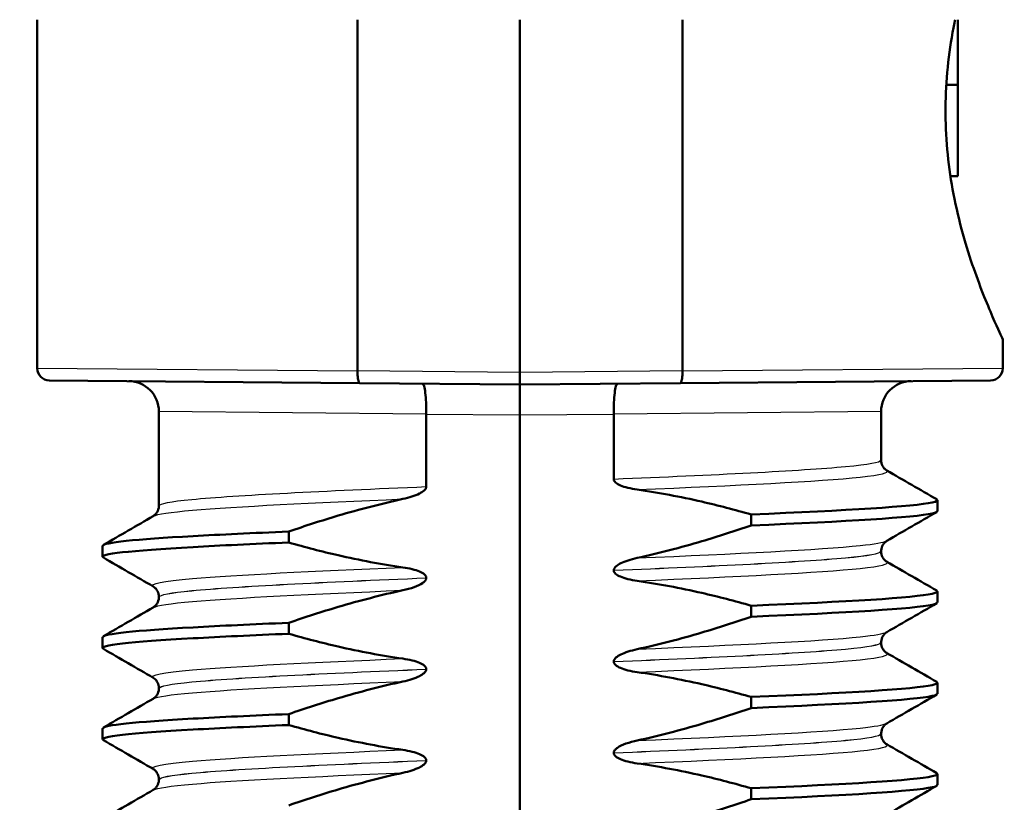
# Model space of a CAD drawing. Header units: millimetres. Extents: x 100 to 2000, y 93 to 2870.
# Tile 11 of 30: x 470 to 486, y 1651 to 1663. Entities that reach past the tile are written whole.
import ezdxf

# ---------------------------------------------------------------- set-up
doc = ezdxf.new("R2010")
doc.units = ezdxf.units.MM
doc.header["$LTSCALE"] = 10
for name, color, linetype, lineweight in [('Dimensions(ISO)', 7, 'Continuous', 25), ('Visible Edges(ISO)', 7, 'Continuous', 50), ('Visible Tangent Edges(ISO)', 7, 'Continuous', 25)]:
    doc.layers.add(name, color=color, linetype=linetype, lineweight=lineweight)
doc.styles.add('Text_3.5mm', font='arial.ttf', dxfattribs={"width": 0.9})
doc.dimstyles.new('KS-STANDARD', dxfattribs={"dimscale": 10, "dimtxt": 3.5, "dimasz": 2.5, "dimexe": 3.175, "dimexo": 0, "dimgap": 0.8, "dimtad": 1, "dimdec": 1, "dimrnd": 1e-08, "dimtxsty": 'Text_3.5mm', "dimcen": 0.09, "dimdle": 10, "dimclrd": 7, "dimclre": 7, "dimclrt": 7, "dimadec": 0, "dimazin": 2, "dimtfac": 0.714286, "dimtdec": 4, "dimtmove": 0, "dimatfit": 3, "dimfxl": 1, "dimtolj": 1, "dimlwd": 25, "dimlwe": 25, "dimarcsym": 0})

# ---------------------------------------------------------------- blocks, each defined once
blk = doc.blocks.new('*D11')
at = {"layer": 'Defpoints', "color": 0, "linetype": 'Continuous'}
for p in [(644.452, 2039.238), (398.052, 1746.956), (644.452, 1517.118)]:
    blk.add_point(p, dxfattribs=at)
at = {"layer": 'Dimensions(ISO)', "color": 7, "linetype": 'Continuous', "lineweight": 25}
for p, q in [((398.052, 1746.956), (398.052, 2070.988)), ((644.452, 1517.118), (644.452, 2070.988)), ((423.052, 2039.238), (619.452, 2039.238))]:
    blk.add_line(p, q, dxfattribs=at)
at = {"layer": 'Dimensions(ISO)', "color": 7, "linetype": 'Continuous'}
for points in [[(423.052, 2043.404), (423.052, 2035.071), (398.052, 2039.238)], [(619.452, 2043.404), (619.452, 2035.071), (644.452, 2039.238)]]:
    blk.add_solid(points, dxfattribs=at)
at = {"layer": 'Dimensions(ISO)', "color": 7, "linetype": 'Continuous', "lineweight": 25, "insert": (489.196, 2065.108), "char_height": 35, "attachment_point": 4, "style": 'Text_3.5mm'}
blk.add_mtext('\\A1;246', dxfattribs=at)

msp = doc.modelspace()

# ---------------------------------------------------------------- linework, layer by layer
at = {"layer": 'Visible Edges(ISO)'}
for p, q in [((470.112, 1663.456), (470.112, 1657.724)), ((475.38, 1663.456), (475.38, 1657.679)), ((478.052, 1657.656), (478.052, 1663.456)), ((480.725, 1657.679), (480.725, 1663.456)), ((485.252, 1662.384), (485.252, 1663.456)), ((485.064, 1662.384), (485.252, 1662.384)), ((485.252, 1660.882), (485.252, 1662.384)), ((485.052, 1661.819), (485.052, 1662.093)), ((485.133, 1660.882), (485.252, 1660.882)), ((485.992, 1658.206), (485.992, 1657.724)), ((475.38, 1657.679), (475.38, 1657.679)), ((480.725, 1657.679), (480.725, 1657.679)), ((475.414, 1657.479), (470.31, 1657.524)), ((478.052, 1657.456), (478.052, 1657.656)), ((485.794, 1657.524), (480.691, 1657.479)), ((475.414, 1657.479), (478.052, 1657.456)), ((478.052, 1657.456), (480.691, 1657.479)), ((478.052, 1656.956), (478.052, 1657.456)), ((472.112, 1657.012), (472.112, 1655.464)), ((476.511, 1656.969), (476.511, 1656.971)), ((476.511, 1655.777), (476.511, 1656.969)), ((478.052, 1641.956), (478.052, 1656.956)), ((479.594, 1656.971), (479.594, 1656.969)), ((479.594, 1656.969), (479.594, 1655.902)), ((483.992, 1657.012), (483.992, 1656.214)), ((484.918, 1655.374), (484.918, 1655.555)), ((481.855, 1655.32), (481.855, 1655.139)), ((474.25, 1654.859), (474.25, 1655.039)), ((471.186, 1654.624), (471.186, 1654.804)), ((483.992, 1654.714), (483.992, 1654.713)), ((476.511, 1654.276), (476.511, 1654.277)), ((479.594, 1654.402), (479.594, 1654.401)), ((472.112, 1653.964), (472.112, 1653.963)), ((484.918, 1653.873), (484.918, 1654.054)), ((481.855, 1653.819), (481.855, 1653.638)), ((474.25, 1653.358), (474.25, 1653.538)), ((471.186, 1653.123), (471.186, 1653.303)), ((483.992, 1653.213), (483.992, 1653.212)), ((479.594, 1652.901), (479.594, 1652.9)), ((476.511, 1652.775), (476.511, 1652.776)), ((484.918, 1652.372), (484.918, 1652.553)), ((472.112, 1652.463), (472.112, 1652.462)), ((481.855, 1652.318), (481.855, 1652.137)), ((474.25, 1651.857), (474.25, 1652.037)), ((471.186, 1651.622), (471.186, 1651.802)), ((483.992, 1651.712), (483.992, 1651.711)), ((479.594, 1651.4), (479.594, 1651.399)), ((476.511, 1651.274), (476.511, 1651.275)), ((484.918, 1650.871), (484.918, 1651.052)), ((472.112, 1650.962), (472.112, 1650.961)), ((481.855, 1650.817), (481.855, 1650.636))]:
    msp.add_line(p, q, dxfattribs=at)
for centre, radius, start, end in [((470.312, 1657.724), 0.2, 180, 269.5), ((485.792, 1657.724), 0.2, 270.5, 0), ((471.612, 1657.012), 0.5, 0, 89.5), ((484.492, 1657.012), 0.5, 90.5, 180)]:
    msp.add_arc(centre, radius, start, end, dxfattribs=at)
for points, knots in [([(485.052, 1662.093), (485.061, 1662.532), (485.114, 1662.985), (485.202, 1663.42), (485.206, 1663.438), (485.21, 1663.456)], [1.1640323, 1.1640323, 1.1640323, 1.1640323, 1.2942934, 1.2942934, 1.2999834, 1.2999834, 1.2999834, 1.2999834]), ([(485.992, 1658.206), (485.992, 1658.206), (485.945, 1658.303), (485.774, 1658.688), (485.653, 1658.976), (485.42, 1659.633), (485.292, 1660.05), (485.114, 1660.927), (485.061, 1661.38), (485.052, 1661.819)], [0.5751742, 0.5751742, 0.5751742, 0.5751742, 0.7188162, 0.7188162, 0.8624582, 0.8624582, 1.0064033, 1.0064033, 1.1366644, 1.1366644, 1.1366644, 1.1366644]), ([(475.414, 1657.479), (475.414, 1657.479), (475.413, 1657.479), (475.409, 1657.479), (475.404, 1657.485), (475.395, 1657.506), (475.392, 1657.521), (475.385, 1657.558), (475.383, 1657.58), (475.38, 1657.628), (475.379, 1657.653), (475.38, 1657.679)], [-0.00014766, -0.00014766, -0.00014766, -0.00014766, 0, 0, 0.00817129, 0.00817129, 0.01605744, 0.01605744, 0.02382977, 0.02382977, 0.03154517, 0.03154517, 0.03154517, 0.03154517]), ([(480.691, 1657.479), (480.691, 1657.479), (480.691, 1657.479), (480.696, 1657.479), (480.701, 1657.485), (480.709, 1657.506), (480.713, 1657.521), (480.719, 1657.558), (480.721, 1657.58), (480.724, 1657.628), (480.725, 1657.653), (480.725, 1657.679)], [-0.03167383, -0.03167383, -0.03167383, -0.03167383, -0.03152626, -0.03152626, -0.02335987, -0.02335987, -0.01547845, -0.01547845, -0.00771078, -0.00771078, 0, 0, 0, 0]), ([(476.448, 1657.47), (476.449, 1657.47), (476.449, 1657.47), (476.458, 1657.469), (476.466, 1657.456), (476.482, 1657.403), (476.489, 1657.366), (476.5, 1657.274), (476.505, 1657.219), (476.51, 1657.099), (476.511, 1657.035), (476.511, 1656.971)], [-0.07896675, -0.07896675, -0.07896675, -0.07896675, -0.0786466, -0.0786466, -0.0584869, -0.0584869, -0.03885468, -0.03885468, -0.01938505, -0.01938505, 0, 0, 0, 0]), ([(479.656, 1657.47), (479.656, 1657.47), (479.656, 1657.47), (479.647, 1657.469), (479.638, 1657.456), (479.623, 1657.403), (479.616, 1657.366), (479.604, 1657.274), (479.6, 1657.219), (479.594, 1657.099), (479.593, 1657.035), (479.594, 1656.971)], [-0.00032025, -0.00032025, -0.00032025, -0.00032025, 0, 0, 0.02016604, 0.02016604, 0.03980443, 0.03980443, 0.05928019, 0.05928019, 0.07867133, 0.07867133, 0.07867133, 0.07867133]), ([(483.992, 1656.214), (483.992, 1656.18), (484.002, 1656.146), (484.027, 1656.097), (484.041, 1656.08), (484.067, 1656.055), (484.077, 1656.049), (484.085, 1656.044), (484.086, 1656.043), (484.087, 1656.043)], [0, 0, 0, 0, 0.01563679, 0.01563679, 0.02960477, 0.02960477, 0.04518607, 0.04518607, 0.04675566, 0.04675566, 0.04675566, 0.04675566]), ([(479.594, 1655.902), (479.594, 1655.897), (479.594, 1655.892), (479.597, 1655.883), (479.599, 1655.878), (479.606, 1655.864), (479.614, 1655.855), (479.645, 1655.826), (479.677, 1655.81), (479.775, 1655.768), (479.872, 1655.744), (479.98, 1655.729)], [-0.05473825, -0.05473825, -0.05473825, -0.05473825, -0.05269081, -0.05269081, -0.05054514, -0.05054514, -0.04561181, -0.04561181, -0.03251755, -0.03251755, 0, 0, 0, 0]), ([(476.125, 1655.574), (476.231, 1655.597), (476.327, 1655.628), (476.423, 1655.676), (476.452, 1655.693), (476.484, 1655.721), (476.494, 1655.731), (476.504, 1655.748), (476.507, 1655.754), (476.509, 1655.762), (476.51, 1655.765), (476.511, 1655.77), (476.511, 1655.771), (476.511, 1655.773), (476.511, 1655.774), (476.511, 1655.775), (476.511, 1655.775), (476.511, 1655.776), (476.511, 1655.776), (476.511, 1655.777)], [-0.03978694, -0.03978694, -0.03978694, -0.03978694, -0.01651478, -0.01651478, -0.0075637, -0.0075637, -0.00358267, -0.00358267, -0.00171374, -0.00171374, -0.00084489, -0.00084489, -0.00042059, -0.00042059, -0.00020999, -0.00020999, -0.00010493, -0.00010493, 0, 0, 0, 0]), ([(479.98, 1655.729), (480.336, 1655.678), (480.69, 1655.611), (481.314, 1655.468), (481.586, 1655.397), (481.855, 1655.32)], [-0.1920259, -0.1920259, -0.1920259, -0.1920259, -0.0840256, -0.0840256, 0, 0, 0, 0]), ([(474.25, 1655.039), (474.519, 1655.132), (474.79, 1655.22), (475.414, 1655.404), (475.768, 1655.496), (476.125, 1655.574)], [-0.1951068, -0.1951068, -0.1951068, -0.1951068, -0.109617, -0.109617, 0, 0, 0, 0]), ([(481.855, 1655.32), (483.43, 1655.385), (484.537, 1655.451), (484.833, 1655.517), (484.911, 1655.534), (484.933, 1655.552), (484.901, 1655.569)], [52.423241, 52.423241, 52.423241, 52.423241, 53.249787, 53.249787, 53.249787, 53.467266, 53.467266, 53.467266, 53.467266]), ([(472.018, 1655.292), (472.025, 1655.297), (472.036, 1655.303), (472.06, 1655.327), (472.072, 1655.34), (472.098, 1655.383), (472.11, 1655.417), (472.112, 1655.456), (472.112, 1655.46), (472.112, 1655.464)], [0, 0, 0, 0, 0.01675146, 0.01675146, 0.02873921, 0.02873921, 0.0449543, 0.0449543, 0.04675997, 0.04675997, 0.04675997, 0.04675997]), ([(481.855, 1655.139), (483.43, 1655.205), (484.537, 1655.271), (484.833, 1655.337), (484.89, 1655.349), (484.917, 1655.362), (484.915, 1655.374)], [52.4232414, 52.4232414, 52.4232414, 52.4232414, 53.2497872, 53.2497872, 53.2497872, 53.4070751, 53.4070751, 53.4070751, 53.4070751]), ([(481.855, 1655.139), (481.586, 1655.047), (481.314, 1654.959), (480.691, 1654.775), (480.337, 1654.682), (479.98, 1654.605)], [-0.1951068, -0.1951068, -0.1951068, -0.1951068, -0.109617, -0.109617, 0, 0, 0, 0]), ([(471.189, 1654.804), (471.196, 1654.858), (471.72, 1654.911), (472.675, 1654.964), (473.12, 1654.989), (473.653, 1655.014), (474.25, 1655.039)], [50.2654825, 50.2654825, 50.2654825, 50.2654825, 50.9364829, 50.9364829, 50.9364829, 51.2493161, 51.2493161, 51.2493161, 51.2493161]), ([(471.2, 1654.61), (471.105, 1654.668), (471.634, 1654.726), (472.675, 1654.784), (473.12, 1654.809), (473.653, 1654.834), (474.25, 1654.859)], [50.205291, 50.205291, 50.205291, 50.205291, 50.936483, 50.936483, 50.936483, 51.249316, 51.249316, 51.249316, 51.249316]), ([(476.125, 1654.45), (475.768, 1654.5), (475.414, 1654.568), (474.79, 1654.711), (474.519, 1654.782), (474.25, 1654.859)], [-0.1920259, -0.1920259, -0.1920259, -0.1920259, -0.0840256, -0.0840256, 0, 0, 0, 0]), ([(484.087, 1654.886), (484.079, 1654.882), (484.068, 1654.875), (484.044, 1654.852), (484.032, 1654.838), (484.007, 1654.796), (483.995, 1654.762), (483.992, 1654.722), (483.992, 1654.718), (483.992, 1654.714)], [0, 0, 0, 0, 0.01675146, 0.01675146, 0.02873921, 0.02873921, 0.0449543, 0.0449543, 0.04675997, 0.04675997, 0.04675997, 0.04675997]), ([(479.98, 1654.605), (479.874, 1654.582), (479.778, 1654.551), (479.682, 1654.503), (479.652, 1654.486), (479.62, 1654.457), (479.611, 1654.447), (479.601, 1654.43), (479.598, 1654.425), (479.595, 1654.416), (479.595, 1654.413), (479.594, 1654.409), (479.594, 1654.408), (479.594, 1654.405), (479.594, 1654.405), (479.594, 1654.404), (479.594, 1654.403), (479.594, 1654.403), (479.594, 1654.402), (479.594, 1654.402)], [-0.03978694, -0.03978694, -0.03978694, -0.03978694, -0.01651478, -0.01651478, -0.0075637, -0.0075637, -0.00358267, -0.00358267, -0.00171374, -0.00171374, -0.00084489, -0.00084489, -0.00042059, -0.00042059, -0.00020999, -0.00020999, -0.00010493, -0.00010493, 0, 0, 0, 0]), ([(483.992, 1654.713), (483.992, 1654.679), (484.002, 1654.645), (484.027, 1654.596), (484.041, 1654.579), (484.067, 1654.554), (484.077, 1654.548), (484.085, 1654.543), (484.086, 1654.542), (484.087, 1654.542)], [0, 0, 0, 0, 0.01563679, 0.01563679, 0.02960477, 0.02960477, 0.04518607, 0.04518607, 0.04675566, 0.04675566, 0.04675566, 0.04675566]), ([(476.511, 1654.277), (476.511, 1654.281), (476.51, 1654.286), (476.508, 1654.296), (476.506, 1654.3), (476.498, 1654.315), (476.49, 1654.324), (476.459, 1654.352), (476.427, 1654.369), (476.329, 1654.41), (476.232, 1654.434), (476.125, 1654.45)], [-0.05473825, -0.05473825, -0.05473825, -0.05473825, -0.05269081, -0.05269081, -0.05054514, -0.05054514, -0.04561181, -0.04561181, -0.03251755, -0.03251755, 0, 0, 0, 0]), ([(476.125, 1654.073), (476.187, 1654.086), (476.251, 1654.104), (476.365, 1654.145), (476.413, 1654.167), (476.464, 1654.202), (476.48, 1654.214), (476.498, 1654.236), (476.503, 1654.245), (476.509, 1654.261), (476.511, 1654.268), (476.511, 1654.276)], [-0.03714578, -0.03714578, -0.03714578, -0.03714578, -0.02352479, -0.02352479, -0.01076423, -0.01076423, -0.00516478, -0.00516478, -0.00220521, -0.00220521, 0, 0, 0, 0]), ([(479.594, 1654.401), (479.594, 1654.396), (479.594, 1654.391), (479.597, 1654.382), (479.599, 1654.377), (479.606, 1654.363), (479.614, 1654.354), (479.645, 1654.325), (479.677, 1654.309), (479.775, 1654.267), (479.872, 1654.243), (479.98, 1654.228)], [-0.05473825, -0.05473825, -0.05473825, -0.05473825, -0.05269081, -0.05269081, -0.05054514, -0.05054514, -0.04561181, -0.04561181, -0.03251755, -0.03251755, 0, 0, 0, 0]), ([(472.112, 1653.964), (472.112, 1653.998), (472.103, 1654.032), (472.078, 1654.081), (472.063, 1654.098), (472.038, 1654.123), (472.027, 1654.13), (472.019, 1654.135), (472.019, 1654.135), (472.018, 1654.136)], [0, 0, 0, 0, 0.01563679, 0.01563679, 0.02960477, 0.02960477, 0.04518607, 0.04518607, 0.04675566, 0.04675566, 0.04675566, 0.04675566]), ([(479.98, 1654.228), (480.336, 1654.177), (480.69, 1654.11), (481.314, 1653.967), (481.586, 1653.896), (481.855, 1653.819)], [-0.1920259, -0.1920259, -0.1920259, -0.1920259, -0.0840256, -0.0840256, 0, 0, 0, 0]), ([(472.018, 1653.791), (472.025, 1653.796), (472.036, 1653.802), (472.06, 1653.826), (472.072, 1653.839), (472.098, 1653.882), (472.11, 1653.916), (472.112, 1653.955), (472.112, 1653.959), (472.112, 1653.963)], [0, 0, 0, 0, 0.01675146, 0.01675146, 0.02873921, 0.02873921, 0.0449543, 0.0449543, 0.04675997, 0.04675997, 0.04675997, 0.04675997]), ([(474.25, 1653.538), (474.519, 1653.631), (474.79, 1653.719), (475.414, 1653.903), (475.768, 1653.995), (476.125, 1654.073)], [-0.1951068, -0.1951068, -0.1951068, -0.1951068, -0.109617, -0.109617, 0, 0, 0, 0]), ([(481.855, 1653.819), (483.43, 1653.884), (484.537, 1653.95), (484.833, 1654.016), (484.911, 1654.033), (484.933, 1654.051), (484.901, 1654.068)], [46.140056, 46.140056, 46.140056, 46.140056, 46.966602, 46.966602, 46.966602, 47.184081, 47.184081, 47.184081, 47.184081]), ([(481.855, 1653.638), (483.43, 1653.704), (484.537, 1653.77), (484.833, 1653.836), (484.89, 1653.848), (484.917, 1653.861), (484.915, 1653.873)], [46.1400561, 46.1400561, 46.1400561, 46.1400561, 46.9666019, 46.9666019, 46.9666019, 47.1238898, 47.1238898, 47.1238898, 47.1238898]), ([(481.855, 1653.638), (481.586, 1653.546), (481.314, 1653.458), (480.691, 1653.274), (480.337, 1653.181), (479.98, 1653.104)], [-0.1951068, -0.1951068, -0.1951068, -0.1951068, -0.109617, -0.109617, 0, 0, 0, 0]), ([(471.189, 1653.303), (471.196, 1653.357), (471.72, 1653.41), (472.675, 1653.463), (473.12, 1653.488), (473.653, 1653.513), (474.25, 1653.538)], [43.9822972, 43.9822972, 43.9822972, 43.9822972, 44.6532976, 44.6532976, 44.6532976, 44.9661308, 44.9661308, 44.9661308, 44.9661308]), ([(471.2, 1653.109), (471.105, 1653.167), (471.634, 1653.225), (472.675, 1653.283), (473.12, 1653.308), (473.653, 1653.333), (474.25, 1653.358)], [43.922106, 43.922106, 43.922106, 43.922106, 44.653298, 44.653298, 44.653298, 44.966131, 44.966131, 44.966131, 44.966131]), ([(476.125, 1652.949), (475.768, 1652.999), (475.414, 1653.067), (474.79, 1653.21), (474.519, 1653.281), (474.25, 1653.358)], [-0.1920259, -0.1920259, -0.1920259, -0.1920259, -0.0840256, -0.0840256, 0, 0, 0, 0]), ([(484.087, 1653.385), (484.079, 1653.381), (484.068, 1653.374), (484.044, 1653.351), (484.032, 1653.337), (484.007, 1653.295), (483.995, 1653.261), (483.992, 1653.221), (483.992, 1653.217), (483.992, 1653.213)], [0, 0, 0, 0, 0.01675146, 0.01675146, 0.02873921, 0.02873921, 0.0449543, 0.0449543, 0.04675997, 0.04675997, 0.04675997, 0.04675997]), ([(483.992, 1653.212), (483.992, 1653.178), (484.002, 1653.144), (484.027, 1653.095), (484.041, 1653.078), (484.067, 1653.053), (484.077, 1653.047), (484.085, 1653.042), (484.086, 1653.041), (484.087, 1653.041)], [0, 0, 0, 0, 0.01563679, 0.01563679, 0.02960477, 0.02960477, 0.04518607, 0.04518607, 0.04675566, 0.04675566, 0.04675566, 0.04675566]), ([(479.98, 1653.104), (479.874, 1653.081), (479.778, 1653.05), (479.682, 1653.002), (479.652, 1652.985), (479.62, 1652.956), (479.611, 1652.946), (479.601, 1652.929), (479.598, 1652.924), (479.595, 1652.915), (479.595, 1652.912), (479.594, 1652.908), (479.594, 1652.907), (479.594, 1652.904), (479.594, 1652.904), (479.594, 1652.903), (479.594, 1652.902), (479.594, 1652.902), (479.594, 1652.901), (479.594, 1652.901)], [-0.03978694, -0.03978694, -0.03978694, -0.03978694, -0.01651478, -0.01651478, -0.0075637, -0.0075637, -0.00358267, -0.00358267, -0.00171374, -0.00171374, -0.00084489, -0.00084489, -0.00042059, -0.00042059, -0.00020999, -0.00020999, -0.00010493, -0.00010493, 0, 0, 0, 0]), ([(476.511, 1652.776), (476.511, 1652.78), (476.51, 1652.785), (476.508, 1652.795), (476.506, 1652.799), (476.498, 1652.814), (476.49, 1652.823), (476.459, 1652.851), (476.427, 1652.868), (476.329, 1652.909), (476.232, 1652.933), (476.125, 1652.949)], [-0.05473825, -0.05473825, -0.05473825, -0.05473825, -0.05269081, -0.05269081, -0.05054514, -0.05054514, -0.04561181, -0.04561181, -0.03251755, -0.03251755, 0, 0, 0, 0]), ([(479.594, 1652.9), (479.594, 1652.895), (479.594, 1652.89), (479.597, 1652.881), (479.599, 1652.876), (479.606, 1652.862), (479.614, 1652.853), (479.645, 1652.824), (479.677, 1652.808), (479.775, 1652.766), (479.872, 1652.742), (479.98, 1652.727)], [-0.05473825, -0.05473825, -0.05473825, -0.05473825, -0.05269081, -0.05269081, -0.05054514, -0.05054514, -0.04561181, -0.04561181, -0.03251755, -0.03251755, 0, 0, 0, 0]), ([(476.125, 1652.572), (476.231, 1652.595), (476.327, 1652.626), (476.423, 1652.674), (476.452, 1652.691), (476.484, 1652.719), (476.494, 1652.729), (476.504, 1652.746), (476.507, 1652.752), (476.509, 1652.76), (476.51, 1652.763), (476.511, 1652.768), (476.511, 1652.769), (476.511, 1652.771), (476.511, 1652.772), (476.511, 1652.773), (476.511, 1652.773), (476.511, 1652.774), (476.511, 1652.774), (476.511, 1652.775)], [-0.03978694, -0.03978694, -0.03978694, -0.03978694, -0.01651478, -0.01651478, -0.0075637, -0.0075637, -0.00358267, -0.00358267, -0.00171374, -0.00171374, -0.00084489, -0.00084489, -0.00042059, -0.00042059, -0.00020999, -0.00020999, -0.00010493, -0.00010493, 0, 0, 0, 0]), ([(479.98, 1652.727), (480.336, 1652.676), (480.69, 1652.609), (481.314, 1652.466), (481.586, 1652.395), (481.855, 1652.318)], [-0.1920259, -0.1920259, -0.1920259, -0.1920259, -0.0840256, -0.0840256, 0, 0, 0, 0]), ([(472.112, 1652.463), (472.112, 1652.497), (472.103, 1652.531), (472.078, 1652.58), (472.063, 1652.597), (472.038, 1652.622), (472.027, 1652.629), (472.019, 1652.634), (472.019, 1652.634), (472.018, 1652.635)], [0, 0, 0, 0, 0.01563679, 0.01563679, 0.02960477, 0.02960477, 0.04518607, 0.04518607, 0.04675566, 0.04675566, 0.04675566, 0.04675566]), ([(474.25, 1652.037), (474.519, 1652.13), (474.79, 1652.218), (475.414, 1652.402), (475.768, 1652.494), (476.125, 1652.572)], [-0.1951068, -0.1951068, -0.1951068, -0.1951068, -0.109617, -0.109617, 0, 0, 0, 0]), ([(481.855, 1652.318), (483.43, 1652.383), (484.537, 1652.449), (484.833, 1652.515), (484.911, 1652.532), (484.933, 1652.55), (484.901, 1652.567)], [39.856871, 39.856871, 39.856871, 39.856871, 40.683417, 40.683417, 40.683417, 40.900896, 40.900896, 40.900896, 40.900896]), ([(472.018, 1652.29), (472.025, 1652.295), (472.036, 1652.301), (472.06, 1652.325), (472.072, 1652.338), (472.098, 1652.381), (472.11, 1652.415), (472.112, 1652.454), (472.112, 1652.458), (472.112, 1652.462)], [0, 0, 0, 0, 0.01675146, 0.01675146, 0.02873921, 0.02873921, 0.0449543, 0.0449543, 0.04675997, 0.04675997, 0.04675997, 0.04675997]), ([(481.855, 1652.137), (483.43, 1652.203), (484.537, 1652.269), (484.833, 1652.335), (484.89, 1652.347), (484.917, 1652.36), (484.915, 1652.372)], [39.8568708, 39.8568708, 39.8568708, 39.8568708, 40.6834166, 40.6834166, 40.6834166, 40.8407045, 40.8407045, 40.8407045, 40.8407045]), ([(471.189, 1651.802), (471.196, 1651.856), (471.72, 1651.909), (472.675, 1651.962), (473.12, 1651.987), (473.653, 1652.012), (474.25, 1652.037)], [37.6991118, 37.6991118, 37.6991118, 37.6991118, 38.3701123, 38.3701123, 38.3701123, 38.6829455, 38.6829455, 38.6829455, 38.6829455]), ([(481.855, 1652.137), (481.586, 1652.045), (481.314, 1651.957), (480.691, 1651.773), (480.337, 1651.68), (479.98, 1651.603)], [-0.1951068, -0.1951068, -0.1951068, -0.1951068, -0.109617, -0.109617, 0, 0, 0, 0]), ([(471.2, 1651.608), (471.105, 1651.666), (471.634, 1651.724), (472.675, 1651.782), (473.12, 1651.807), (473.653, 1651.832), (474.25, 1651.857)], [37.638921, 37.638921, 37.638921, 37.638921, 38.370112, 38.370112, 38.370112, 38.682946, 38.682946, 38.682946, 38.682946]), ([(476.125, 1651.448), (475.768, 1651.498), (475.414, 1651.566), (474.79, 1651.709), (474.519, 1651.78), (474.25, 1651.857)], [-0.1920259, -0.1920259, -0.1920259, -0.1920259, -0.0840256, -0.0840256, 0, 0, 0, 0]), ([(484.087, 1651.884), (484.079, 1651.88), (484.068, 1651.873), (484.044, 1651.85), (484.032, 1651.836), (484.007, 1651.794), (483.995, 1651.76), (483.992, 1651.72), (483.992, 1651.716), (483.992, 1651.712)], [0, 0, 0, 0, 0.01675146, 0.01675146, 0.02873921, 0.02873921, 0.0449543, 0.0449543, 0.04675997, 0.04675997, 0.04675997, 0.04675997]), ([(483.992, 1651.711), (483.992, 1651.677), (484.002, 1651.643), (484.027, 1651.594), (484.041, 1651.577), (484.067, 1651.552), (484.077, 1651.546), (484.085, 1651.541), (484.086, 1651.54), (484.087, 1651.54)], [0, 0, 0, 0, 0.01563679, 0.01563679, 0.02960477, 0.02960477, 0.04518607, 0.04518607, 0.04675566, 0.04675566, 0.04675566, 0.04675566]), ([(479.98, 1651.603), (479.918, 1651.589), (479.854, 1651.572), (479.739, 1651.531), (479.691, 1651.508), (479.641, 1651.474), (479.625, 1651.461), (479.607, 1651.439), (479.601, 1651.431), (479.595, 1651.414), (479.594, 1651.407), (479.594, 1651.4)], [-0.03714578, -0.03714578, -0.03714578, -0.03714578, -0.02352479, -0.02352479, -0.01076423, -0.01076423, -0.00516478, -0.00516478, -0.00220521, -0.00220521, 0, 0, 0, 0]), ([(476.511, 1651.275), (476.511, 1651.279), (476.51, 1651.284), (476.508, 1651.294), (476.506, 1651.298), (476.498, 1651.313), (476.49, 1651.322), (476.459, 1651.35), (476.427, 1651.367), (476.329, 1651.408), (476.232, 1651.432), (476.125, 1651.448)], [-0.05473825, -0.05473825, -0.05473825, -0.05473825, -0.05269081, -0.05269081, -0.05054514, -0.05054514, -0.04561181, -0.04561181, -0.03251755, -0.03251755, 0, 0, 0, 0]), ([(479.594, 1651.399), (479.594, 1651.394), (479.594, 1651.389), (479.597, 1651.38), (479.599, 1651.375), (479.606, 1651.361), (479.614, 1651.352), (479.645, 1651.323), (479.677, 1651.307), (479.775, 1651.265), (479.872, 1651.241), (479.98, 1651.226)], [-0.05473825, -0.05473825, -0.05473825, -0.05473825, -0.05269081, -0.05269081, -0.05054514, -0.05054514, -0.04561181, -0.04561181, -0.03251755, -0.03251755, 0, 0, 0, 0]), ([(476.125, 1651.071), (476.231, 1651.094), (476.327, 1651.125), (476.423, 1651.173), (476.452, 1651.19), (476.484, 1651.218), (476.494, 1651.228), (476.504, 1651.245), (476.507, 1651.251), (476.509, 1651.259), (476.51, 1651.262), (476.511, 1651.267), (476.511, 1651.268), (476.511, 1651.27), (476.511, 1651.271), (476.511, 1651.272), (476.511, 1651.272), (476.511, 1651.273), (476.511, 1651.273), (476.511, 1651.274)], [-0.03978694, -0.03978694, -0.03978694, -0.03978694, -0.01651478, -0.01651478, -0.0075637, -0.0075637, -0.00358267, -0.00358267, -0.00171374, -0.00171374, -0.00084489, -0.00084489, -0.00042059, -0.00042059, -0.00020999, -0.00020999, -0.00010493, -0.00010493, 0, 0, 0, 0]), ([(479.98, 1651.226), (480.336, 1651.175), (480.69, 1651.108), (481.314, 1650.965), (481.586, 1650.894), (481.855, 1650.817)], [-0.1920259, -0.1920259, -0.1920259, -0.1920259, -0.0840256, -0.0840256, 0, 0, 0, 0]), ([(472.112, 1650.962), (472.112, 1650.996), (472.103, 1651.03), (472.078, 1651.079), (472.063, 1651.096), (472.038, 1651.121), (472.027, 1651.128), (472.019, 1651.133), (472.019, 1651.133), (472.018, 1651.134)], [0, 0, 0, 0, 0.01563679, 0.01563679, 0.02960477, 0.02960477, 0.04518607, 0.04518607, 0.04675566, 0.04675566, 0.04675566, 0.04675566]), ([(474.25, 1650.536), (474.519, 1650.629), (474.79, 1650.717), (475.414, 1650.901), (475.768, 1650.993), (476.125, 1651.071)], [-0.1951068, -0.1951068, -0.1951068, -0.1951068, -0.109617, -0.109617, 0, 0, 0, 0]), ([(481.855, 1650.817), (483.43, 1650.882), (484.537, 1650.948), (484.833, 1651.014), (484.911, 1651.031), (484.933, 1651.049), (484.901, 1651.066)], [33.573686, 33.573686, 33.573686, 33.573686, 34.400231, 34.400231, 34.400231, 34.61771, 34.61771, 34.61771, 34.61771]), ([(472.018, 1650.789), (472.025, 1650.794), (472.036, 1650.8), (472.06, 1650.824), (472.072, 1650.837), (472.098, 1650.88), (472.11, 1650.914), (472.112, 1650.953), (472.112, 1650.957), (472.112, 1650.961)], [0, 0, 0, 0, 0.01675146, 0.01675146, 0.02873921, 0.02873921, 0.0449543, 0.0449543, 0.04675997, 0.04675997, 0.04675997, 0.04675997]), ([(481.855, 1650.636), (483.43, 1650.702), (484.537, 1650.768), (484.833, 1650.834), (484.89, 1650.846), (484.917, 1650.859), (484.915, 1650.871)], [33.5736855, 33.5736855, 33.5736855, 33.5736855, 34.4002313, 34.4002313, 34.4002313, 34.5575192, 34.5575192, 34.5575192, 34.5575192]), ([(481.855, 1650.636), (481.586, 1650.544), (481.314, 1650.456), (480.691, 1650.272), (480.337, 1650.179), (479.98, 1650.102)], [-0.1951068, -0.1951068, -0.1951068, -0.1951068, -0.109617, -0.109617, 0, 0, 0, 0])]:
    msp.add_open_spline(points, degree=3, knots=knots, dxfattribs=at)
for points in [[(484.087, 1656.043), (484.36, 1655.885), (484.633, 1655.727), (484.906, 1655.569)], [(471.199, 1654.818), (471.472, 1654.976), (471.745, 1655.134), (472.018, 1655.292)], [(484.906, 1655.36), (484.633, 1655.202), (484.36, 1655.044), (484.087, 1654.886)], [(472.018, 1654.136), (471.745, 1654.294), (471.472, 1654.452), (471.199, 1654.61)], [(484.087, 1654.542), (484.36, 1654.384), (484.633, 1654.226), (484.906, 1654.068)], [(471.199, 1653.317), (471.472, 1653.475), (471.745, 1653.633), (472.018, 1653.791)], [(484.906, 1653.859), (484.633, 1653.701), (484.36, 1653.543), (484.087, 1653.385)], [(472.018, 1652.635), (471.745, 1652.793), (471.472, 1652.951), (471.199, 1653.109)], [(484.087, 1653.041), (484.36, 1652.883), (484.633, 1652.725), (484.906, 1652.567)], [(484.906, 1652.358), (484.633, 1652.2), (484.36, 1652.042), (484.087, 1651.884)], [(471.199, 1651.816), (471.472, 1651.974), (471.745, 1652.132), (472.018, 1652.29)], [(472.018, 1651.134), (471.745, 1651.292), (471.472, 1651.45), (471.199, 1651.608)], [(484.087, 1651.54), (484.36, 1651.382), (484.633, 1651.224), (484.906, 1651.066)], [(471.199, 1650.315), (471.472, 1650.473), (471.745, 1650.631), (472.018, 1650.789)], [(484.906, 1650.857), (484.633, 1650.699), (484.36, 1650.541), (484.087, 1650.383)]]:
    msp.add_open_spline(points, degree=3, dxfattribs=at)
at = {"layer": 'Visible Tangent Edges(ISO)'}
for p, q in [((470.112, 1657.724), (475.38, 1657.679)), ((478.052, 1657.656), (475.38, 1657.679)), ((480.725, 1657.679), (478.052, 1657.656)), ((480.725, 1657.679), (485.992, 1657.724)), ((476.511, 1656.971), (472.112, 1657.012)), ((476.511, 1656.969), (478.052, 1656.956)), ((478.052, 1656.956), (479.594, 1656.969)), ((483.992, 1657.012), (479.594, 1656.971))]:
    msp.add_line(p, q, dxfattribs=at)
for points, knots in [([(479.594, 1655.902), (481.24, 1655.971), (482.671, 1656.039), (483.408, 1656.108), (483.791, 1656.143), (483.983, 1656.179), (483.983, 1656.214)], [52.09876, 52.09876, 52.09876, 52.09876, 52.959823, 52.959823, 52.959823, 53.407075, 53.407075, 53.407075, 53.407075]), ([(479.98, 1655.729), (481.616, 1655.797), (482.99, 1655.865), (483.646, 1655.933), (483.998, 1655.97), (484.14, 1656.006), (484.078, 1656.043)], [52.160598, 52.160598, 52.160598, 52.160598, 53.016916, 53.016916, 53.016916, 53.475378, 53.475378, 53.475378, 53.475378]), ([(472.121, 1655.464), (472.121, 1655.498), (472.299, 1655.533), (472.654, 1655.567), (473.38, 1655.637), (474.832, 1655.707), (476.511, 1655.777)], [50.265482, 50.265482, 50.265482, 50.265482, 50.696014, 50.696014, 50.696014, 51.573797, 51.573797, 51.573797, 51.573797]), ([(472.026, 1655.292), (472.081, 1655.325), (472.295, 1655.357), (472.666, 1655.389), (473.376, 1655.451), (474.645, 1655.512), (476.125, 1655.574)], [50.333785, 50.333785, 50.333785, 50.333785, 50.737778, 50.737778, 50.737778, 51.51196, 51.51196, 51.51196, 51.51196]), ([(479.98, 1654.605), (481.616, 1654.673), (482.99, 1654.741), (483.646, 1654.809), (483.893, 1654.835), (484.037, 1654.86), (484.079, 1654.886)], [52.160598, 52.160598, 52.160598, 52.160598, 53.016916, 53.016916, 53.016916, 53.338772, 53.338772, 53.338772, 53.338772]), ([(479.594, 1654.402), (481.24, 1654.471), (482.671, 1654.539), (483.408, 1654.608), (483.791, 1654.643), (483.983, 1654.679), (483.983, 1654.714)], [52.09876, 52.09876, 52.09876, 52.09876, 52.959823, 52.959823, 52.959823, 53.407075, 53.407075, 53.407075, 53.407075]), ([(479.594, 1654.401), (481.24, 1654.47), (482.671, 1654.538), (483.408, 1654.607), (483.791, 1654.642), (483.983, 1654.678), (483.983, 1654.713)], [45.815575, 45.815575, 45.815575, 45.815575, 46.676638, 46.676638, 46.676638, 47.12389, 47.12389, 47.12389, 47.12389]), ([(472.025, 1654.136), (471.954, 1654.179), (472.17, 1654.222), (472.666, 1654.265), (473.376, 1654.326), (474.645, 1654.388), (476.125, 1654.45)], [50.19718, 50.19718, 50.19718, 50.19718, 50.737778, 50.737778, 50.737778, 51.51196, 51.51196, 51.51196, 51.51196]), ([(479.98, 1654.228), (481.616, 1654.296), (482.99, 1654.364), (483.646, 1654.432), (483.998, 1654.469), (484.14, 1654.505), (484.078, 1654.542)], [45.877412, 45.877412, 45.877412, 45.877412, 46.733731, 46.733731, 46.733731, 47.192192, 47.192192, 47.192192, 47.192192]), ([(472.121, 1653.964), (472.121, 1653.998), (472.299, 1654.033), (472.654, 1654.067), (473.38, 1654.137), (474.832, 1654.207), (476.511, 1654.277)], [50.265482, 50.265482, 50.265482, 50.265482, 50.696014, 50.696014, 50.696014, 51.573797, 51.573797, 51.573797, 51.573797]), ([(472.121, 1653.963), (472.121, 1653.997), (472.299, 1654.032), (472.654, 1654.066), (473.38, 1654.136), (474.832, 1654.206), (476.511, 1654.276)], [43.982297, 43.982297, 43.982297, 43.982297, 44.412828, 44.412828, 44.412828, 45.290612, 45.290612, 45.290612, 45.290612]), ([(472.026, 1653.791), (472.081, 1653.824), (472.295, 1653.856), (472.666, 1653.888), (473.376, 1653.95), (474.645, 1654.011), (476.125, 1654.073)], [44.0506, 44.0506, 44.0506, 44.0506, 44.454593, 44.454593, 44.454593, 45.228775, 45.228775, 45.228775, 45.228775]), ([(479.98, 1653.104), (481.616, 1653.172), (482.99, 1653.24), (483.646, 1653.308), (483.893, 1653.334), (484.037, 1653.359), (484.079, 1653.385)], [45.877412, 45.877412, 45.877412, 45.877412, 46.733731, 46.733731, 46.733731, 47.055587, 47.055587, 47.055587, 47.055587]), ([(479.594, 1652.901), (481.24, 1652.97), (482.671, 1653.038), (483.408, 1653.107), (483.791, 1653.142), (483.983, 1653.178), (483.983, 1653.213)], [45.815575, 45.815575, 45.815575, 45.815575, 46.676638, 46.676638, 46.676638, 47.12389, 47.12389, 47.12389, 47.12389]), ([(479.594, 1652.9), (481.24, 1652.969), (482.671, 1653.037), (483.408, 1653.106), (483.791, 1653.141), (483.983, 1653.177), (483.983, 1653.212)], [39.53239, 39.53239, 39.53239, 39.53239, 40.393452, 40.393452, 40.393452, 40.840704, 40.840704, 40.840704, 40.840704]), ([(479.98, 1652.727), (481.616, 1652.795), (482.99, 1652.863), (483.646, 1652.931), (483.998, 1652.968), (484.14, 1653.004), (484.078, 1653.041)], [39.594227, 39.594227, 39.594227, 39.594227, 40.450546, 40.450546, 40.450546, 40.909007, 40.909007, 40.909007, 40.909007]), ([(472.025, 1652.635), (471.954, 1652.678), (472.17, 1652.721), (472.666, 1652.764), (473.376, 1652.825), (474.645, 1652.887), (476.125, 1652.949)], [43.913994, 43.913994, 43.913994, 43.913994, 44.454593, 44.454593, 44.454593, 45.228775, 45.228775, 45.228775, 45.228775]), ([(472.121, 1652.463), (472.121, 1652.497), (472.299, 1652.532), (472.654, 1652.566), (473.38, 1652.636), (474.832, 1652.706), (476.511, 1652.776)], [43.982297, 43.982297, 43.982297, 43.982297, 44.412828, 44.412828, 44.412828, 45.290612, 45.290612, 45.290612, 45.290612]), ([(472.121, 1652.462), (472.121, 1652.496), (472.299, 1652.531), (472.654, 1652.565), (473.38, 1652.635), (474.832, 1652.705), (476.511, 1652.775)], [37.699112, 37.699112, 37.699112, 37.699112, 38.129643, 38.129643, 38.129643, 39.007427, 39.007427, 39.007427, 39.007427]), ([(472.026, 1652.29), (472.081, 1652.323), (472.295, 1652.355), (472.666, 1652.387), (473.376, 1652.449), (474.645, 1652.51), (476.125, 1652.572)], [37.767415, 37.767415, 37.767415, 37.767415, 38.171407, 38.171407, 38.171407, 38.945589, 38.945589, 38.945589, 38.945589]), ([(479.98, 1651.603), (481.616, 1651.671), (482.99, 1651.739), (483.646, 1651.807), (483.893, 1651.833), (484.037, 1651.858), (484.079, 1651.884)], [39.594227, 39.594227, 39.594227, 39.594227, 40.450546, 40.450546, 40.450546, 40.772402, 40.772402, 40.772402, 40.772402]), ([(479.594, 1651.4), (481.24, 1651.469), (482.671, 1651.537), (483.408, 1651.606), (483.791, 1651.641), (483.983, 1651.677), (483.983, 1651.712)], [39.53239, 39.53239, 39.53239, 39.53239, 40.393452, 40.393452, 40.393452, 40.840704, 40.840704, 40.840704, 40.840704]), ([(479.594, 1651.399), (481.24, 1651.468), (482.671, 1651.536), (483.408, 1651.605), (483.791, 1651.64), (483.983, 1651.676), (483.983, 1651.711)], [33.249204, 33.249204, 33.249204, 33.249204, 34.110267, 34.110267, 34.110267, 34.557519, 34.557519, 34.557519, 34.557519]), ([(479.98, 1651.226), (481.616, 1651.294), (482.99, 1651.362), (483.646, 1651.43), (483.998, 1651.467), (484.14, 1651.503), (484.078, 1651.54)], [33.311042, 33.311042, 33.311042, 33.311042, 34.167361, 34.167361, 34.167361, 34.625822, 34.625822, 34.625822, 34.625822]), ([(472.025, 1651.134), (471.954, 1651.177), (472.17, 1651.22), (472.666, 1651.263), (473.376, 1651.324), (474.645, 1651.386), (476.125, 1651.448)], [37.630809, 37.630809, 37.630809, 37.630809, 38.171407, 38.171407, 38.171407, 38.945589, 38.945589, 38.945589, 38.945589]), ([(472.121, 1650.962), (472.121, 1650.996), (472.299, 1651.031), (472.654, 1651.065), (473.38, 1651.135), (474.832, 1651.205), (476.511, 1651.275)], [37.699112, 37.699112, 37.699112, 37.699112, 38.129643, 38.129643, 38.129643, 39.007427, 39.007427, 39.007427, 39.007427]), ([(472.121, 1650.961), (472.121, 1650.995), (472.299, 1651.03), (472.654, 1651.064), (473.38, 1651.134), (474.832, 1651.204), (476.511, 1651.274)], [31.415927, 31.415927, 31.415927, 31.415927, 31.846458, 31.846458, 31.846458, 32.724241, 32.724241, 32.724241, 32.724241]), ([(472.026, 1650.789), (472.081, 1650.822), (472.295, 1650.854), (472.666, 1650.886), (473.376, 1650.948), (474.645, 1651.009), (476.125, 1651.071)], [31.484229, 31.484229, 31.484229, 31.484229, 31.888222, 31.888222, 31.888222, 32.662404, 32.662404, 32.662404, 32.662404])]:
    msp.add_open_spline(points, degree=3, knots=knots, dxfattribs=at)

# ---------------------------------------------------------------- dimensions: what is measured, and where the dimension line sits
at = {"layer": 'Dimensions(ISO)', "color": 7, "linetype": 'Continuous', "lineweight": 25}
dim = msp.add_linear_dim(base=(644.452, 2039.238), p1=(398.052, 1746.956), p2=(644.452, 1517.118), angle=180, dimstyle='KS-STANDARD', override={"dimgap": 0.8, "dimdec": 0, "dimtol": 0, "dimlim": 0, "dimtp": 0, "dimtm": 0, "dimtdec": 4, "dimtofl": 0, "dimatfit": 1}, dxfattribs=at)
dim.commit()
dim.dimension.update_dxf_attribs({"geometry": '*D11', "text_midpoint": (524.252, 2039.238), "dimtype": 160})

doc.saveas('drawing.dxf')
